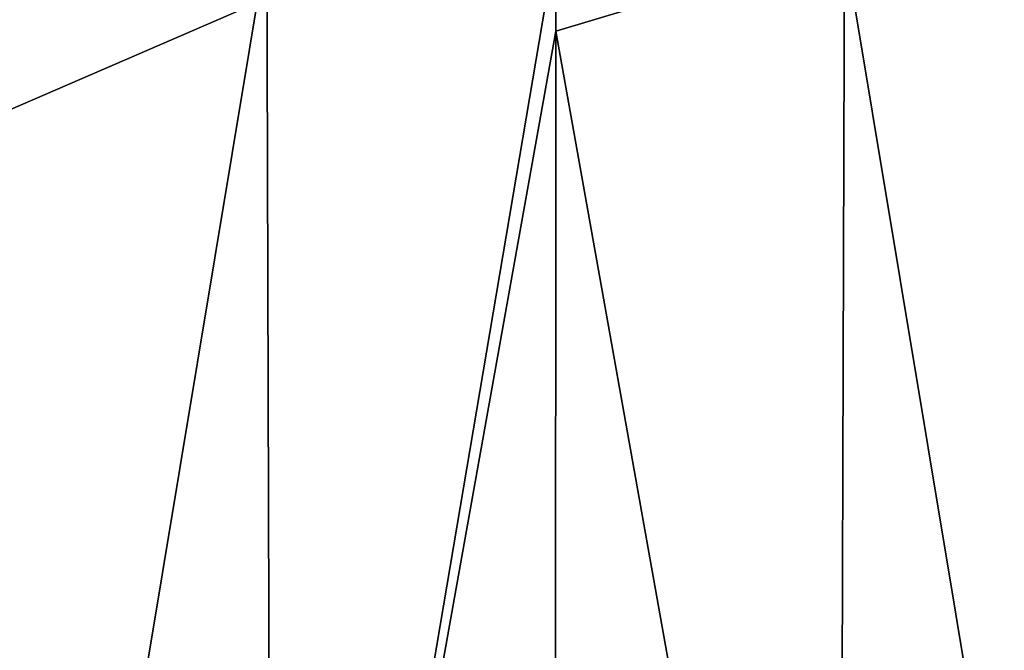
# Model space of a CAD drawing. Header units: metres. Extents: x -26 to 26, y -167 to 32.
# Tile 56 of 237: x -2.71 to 2.27, y -118.42 to -115.23. Entities that reach past the tile are written whole.
import ezdxf

# ---------------------------------------------------------------- set-up
doc = ezdxf.new("R2010")
doc.units = ezdxf.units.M
doc.layers.add('solid_12_411_043_XXX', color=7, linetype='CONTINUOUS')

msp = doc.modelspace()

# ---------------------------------------------------------------- linework, layer by layer
at = {"layer": 'solid_12_411_043_XXX'}
for points in [[(-18.842392, -106.336342, 137.548279), (-18.376762, -122.436806, 137.548279), (18.842426, -106.339973, 137.548279)], [(-18.376762, -122.436806, 137.548279), (18.375397, -122.436768, 137.548279), (18.842426, -106.339973, 137.548279)], [(-2.922742, -114.847542, 117.434494), (-1.460595, -114.848152, 117.364403), (-2.870059, -123.317093, 117.687317)], [(-1.460595, -114.848152, 117.364403), (-1.434305, -123.317833, 117.621231), (-2.870059, -123.317093, 117.687317)], [(-1.460595, -114.848152, 117.364403), (0.002439, -114.838669, 117.342804), (-1.434305, -123.317833, 117.621231)], [(-1.434305, -123.317833, 117.621231), (0.002439, -114.838669, 117.342804), (0.002449, -115.285866, 117.356552)], [(1.465076, -114.848152, 117.36454), (0.002449, -115.285866, 117.356552), (0.002439, -114.838669, 117.342804)], [(1.438084, -123.317833, 117.621346), (0.002449, -115.285866, 117.356552), (1.465076, -114.848152, 117.36454)], [(2.87349, -123.317093, 117.687531), (1.438084, -123.317833, 117.621346), (1.465076, -114.848152, 117.36454)], [(2.87349, -123.317093, 117.687531), (1.465076, -114.848152, 117.36454), (2.92681, -114.847542, 117.434753)], [(-1.434305, -123.317833, 117.621231), (0.002449, -115.285866, 117.356552), (0.002378, -119.181877, 117.475845)], [(1.438084, -123.317833, 117.621346), (0.002378, -119.181877, 117.475845), (0.002449, -115.285866, 117.356552)]]:
    msp.add_3dface(points, dxfattribs=at)

doc.saveas('drawing.dxf')
